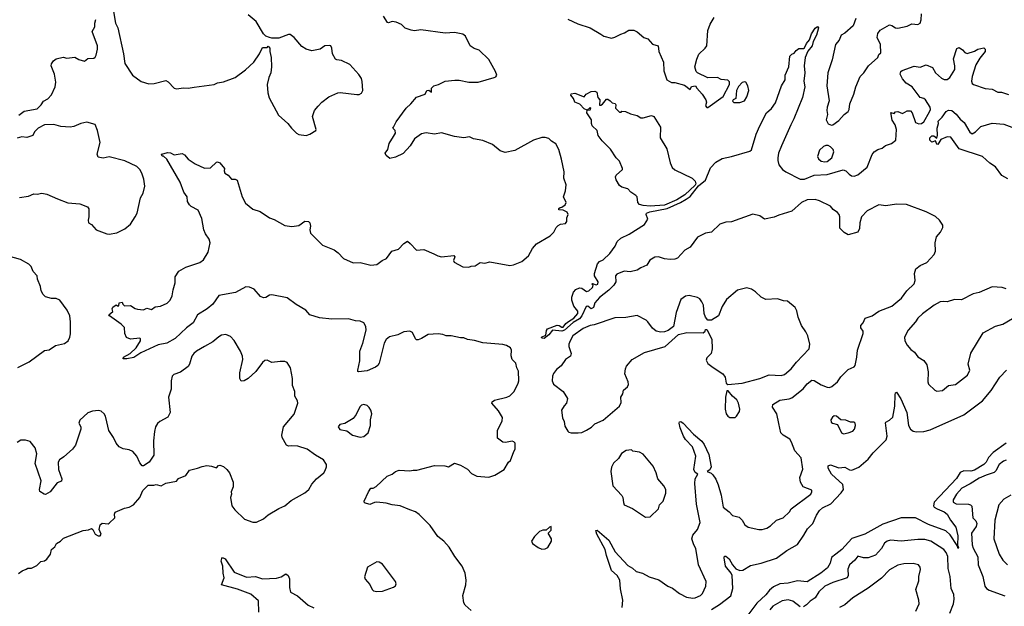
# Model space of a CAD drawing. Extents: x 1921360 to 2014538, y 768294 to 907744.
# Tile 159 of 256: x 1935996 to 1944349, y 838134 to 843105. Entities that reach past the tile are written whole.
import ezdxf

# ---------------------------------------------------------------- set-up
doc = ezdxf.new("R2010")
doc.units = 0

msp = doc.modelspace()

# ---------------------------------------------------------------- linework, layer by layer
at = {"layer": '0CON10XD'}
for points in [[(1936792.2, 843175), (1936810, 843075), (1936829.2, 843035), (1936876.4, 842815), (1936887.8, 842735), (1936952.5, 842635), (1937025, 842582.5), (1937092.3, 842562.3), (1937135.9, 842564.1), (1937235, 842588.8), (1937255, 842580), (1937305.9, 842525.9), (1937325, 842518), (1937385, 842527.5), (1937425.8, 842524.2), (1937475.7, 842534.3), (1937645, 842555.8), (1937675, 842570.8), (1937725, 842580), (1937825, 842616.7), (1937910.3, 842679.7), (1937982, 842745), (1938031.2, 842815), (1938055, 842870), (1938095, 842870), (1938105, 842880), (1938117.5, 842865), (1938117.5, 842835), (1938129.2, 842785), (1938132.5, 842705), (1938127.5, 842655), (1938109.2, 842615), (1938094, 842555), (1938100.8, 842485), (1938113.2, 842443.2), (1938191.2, 842295), (1938270, 842225), (1938301.2, 842185), (1938345, 842143.3), (1938365, 842131.2), (1938425, 842123.8), (1938457.5, 842135), (1938507.5, 842165), (1938510, 842175), (1938480, 842285), (1938496.2, 842335), (1938528.3, 842371.7), (1938558.8, 842405), (1938617.4, 842452.6), (1938695, 842485.6), (1938715, 842488.6), (1938855, 842470), (1938875, 842471.2), (1938895, 842483.3), (1938906.7, 842505), (1938900.7, 842580.7), (1938895.9, 842605.9), (1938871.7, 842641.7), (1938796.7, 842725), (1938725, 842760), (1938685, 842763.8), (1938675, 842770), (1938650, 842815), (1938643.3, 842865), (1938635, 842882.5), (1938625, 842887.5), (1938585, 842882.5), (1938545, 842856.2), (1938475, 842842), (1938425, 842854.2), (1938388.7, 842878.7), (1938325, 842953.3), (1938289.3, 842979.3), (1938275, 842980), (1938195, 842950), (1938135, 842947.5), (1938115, 842953.3), (1938085, 842966.7), (1938064.2, 842984.2), (1938000.9, 843090.9), (1937935, 843145.8)], [(1943090, 843115), (1943065.6, 843054.4), (1942995, 842990), (1942965, 842973.8), (1942947, 842933), (1942915.8, 842895), (1942888.6, 842765), (1942851.2, 842655), (1942843.6, 842543.6), (1942863.2, 842416.8), (1942845.6, 842365), (1942842.9, 842335), (1942848.8, 842301.2), (1942836.1, 842256.1), (1942855, 842223.3), (1942881.7, 842211.7), (1942895, 842214), (1942945, 842250), (1942988.8, 842301.2), (1943025, 842326.7), (1943034, 842345), (1943038.7, 842391.3), (1943072.5, 842475), (1943088.6, 842535), (1943126.3, 842623.7), (1943155.7, 842655), (1943195.4, 842714.6), (1943276.7, 842785), (1943285, 842810), (1943300, 842825), (1943298, 842895), (1943270, 842955), (1943275, 842987.5), (1943295, 843016), (1943375, 843062), (1943395, 843057.5), (1943425, 843036), (1943445, 843032.9), (1943525, 843049.1), (1943565, 843070.8), (1943615, 843063.3), (1943634.1, 843075.9), (1943644, 843105), (1943647.5, 843155)], [(1935987.5, 842295), (1936035, 842331.2), (1936145, 842351.2), (1936178.8, 842385), (1936196.7, 842415), (1936233.3, 842435), (1936265, 842467.5), (1936297.5, 842535), (1936303.8, 842575), (1936291.2, 842645), (1936263.3, 842715), (1936265, 842730), (1936283.6, 842756.4), (1936305, 842772.5), (1936365, 842787.5), (1936395, 842780), (1936465, 842787.5), (1936498.3, 842768.3), (1936545, 842752.5), (1936573, 842777), (1936625, 842780), (1936635, 842786.7), (1936645.8, 842805), (1936657.1, 842855), (1936655.6, 842885), (1936610, 843005), (1936632.5, 843045), (1936631.9, 843075), (1936642.2, 843107.8)], [(1939509.3, 841120.7), (1939542.7, 841102.7), (1939575, 841094.2), (1939678, 841108), (1939686.2, 841095), (1939676.2, 841065), (1939681.2, 841051.2), (1939755, 841010), (1939805, 841007.5), (1939825, 841016.7), (1939859.5, 841020.5), (1939903.6, 841046.4), (1939941.7, 841041.7), (1939985, 841054.2), (1940155, 841021.2), (1940185, 841026.7), (1940255, 841056.7), (1940313.3, 841105), (1940346.7, 841165), (1940380, 841205), (1940495, 841273.3), (1940526.4, 841303.6), (1940547.5, 841345), (1940565, 841362.5), (1940585, 841372.5), (1940625, 841377.5), (1940637.5, 841395), (1940636.2, 841425), (1940650, 841455), (1940640, 841475), (1940605, 841490), (1940570, 841495), (1940570, 841505), (1940580, 841515), (1940595, 841517.5), (1940623.9, 841536.1), (1940631.2, 841555), (1940610, 841605), (1940626.7, 841655), (1940632.5, 841705), (1940611.7, 841761.7), (1940615.9, 841815.9), (1940592.3, 841922.3), (1940570, 842005), (1940544.1, 842054.1), (1940506.4, 842076.4), (1940485, 842097.5), (1940455, 842107.5), (1940425, 842107.5), (1940355, 842083.3), (1940195, 841997.5), (1940115, 841980), (1940072.5, 841995), (1940007.7, 842047.7), (1939925, 842082.9), (1939845, 842096.7), (1939813, 842113), (1939765, 842103.8), (1939684.1, 842114.1), (1939575, 842145.7), (1939515, 842134.2), (1939445, 842145.7), (1939405, 842137.1), (1939346.2, 842095), (1939308, 842035), (1939248.8, 841971.2), (1939185, 841940), (1939135, 841930), (1939103.6, 841953.6), (1939097.5, 841975), (1939120, 842005), (1939130, 842055), (1939165.8, 842114.2), (1939183.3, 842145), (1939180, 842165), (1939162.5, 842185), (1939166.7, 842195), (1939189.3, 842240.7), (1939273.3, 842355), (1939315, 842392.5), (1939361.7, 842448.3), (1939436.4, 842473.6), (1939450, 842505), (1939467, 842507), (1939488.3, 842491.7), (1939490, 842525), (1939510, 842545), (1939550, 842555), (1939605, 842583.3), (1939686.4, 842593.6), (1939725, 842593.8), (1939805, 842575.8), (1939885, 842576.2), (1940020, 842615), (1940035, 842622.5), (1940042.5, 842635), (1940033.3, 842665), (1939975, 842769.2), (1939895, 842847.5), (1939850.9, 842860.9), (1939816.2, 842885), (1939779.2, 842965), (1939755, 842983.1), (1939685, 842996.7), (1939605, 842991.5), (1939398.3, 843018.3), (1939345, 843012), (1939315.9, 843015.9), (1939265, 843034), (1939235, 843063.3), (1939190, 843085), (1939155, 843088.8), (1939125, 843080), (1939115, 843082.5), (1939081.2, 843135)], [(1940645, 843111.2), (1940731.2, 843071.2), (1940835, 843036.2), (1940925, 842982.5), (1940950, 842965), (1941015, 842950), (1941045, 842956.7), (1941095, 842983.3), (1941127, 842993), (1941163.6, 843016.4), (1941206.4, 843016.4), (1941235, 843002.5), (1941290, 842955), (1941325, 842942.5), (1941365, 842897.5), (1941413, 842883), (1941417.5, 842835), (1941456.7, 842745), (1941461.7, 842671.7), (1941487, 842597), (1941525, 842573.3), (1941555, 842572.5), (1941635, 842550), (1941685, 842513.3), (1941695, 842540), (1941730, 842545), (1941740, 842525), (1941786.7, 842475), (1941816.7, 842425), (1941822.5, 842405), (1941813.3, 842375), (1941825, 842360), (1941835, 842360), (1941965, 842455.8), (1942016.7, 842555), (1942018.1, 842578.1), (1942004.1, 842594.1), (1941947.7, 842597.7), (1941915, 842616), (1941835, 842613.3), (1941745.9, 842655.9), (1941735, 842667.5), (1941722, 842705), (1941739.4, 842770.6), (1941757, 842813), (1941811.2, 842865), (1941823.8, 842885), (1941833.8, 843015), (1941852.3, 843067.7), (1941886.4, 843123.6)], [(1942952.5, 841337.5), (1942952.5, 841435), (1942948, 841455), (1942935, 841472), (1942895.7, 841495.7), (1942873.8, 841525), (1942781.2, 841571.2), (1942745, 841580.9), (1942675, 841579.3), (1942626.9, 841555), (1942545, 841482.9), (1942435, 841450), (1942395, 841430.6), (1942315, 841416.2), (1942275, 841442.5), (1942215, 841455.8), (1942035, 841392.7), (1941985, 841388.5), (1941936.6, 841373.4), (1941865, 841306), (1941815, 841297.1), (1941746.9, 841263.1), (1941682.6, 841177.4), (1941638.3, 841151.7), (1941575, 841083.1), (1941555, 841075.6), (1941515, 841074.4), (1941465, 841080), (1941416.2, 841096.2), (1941385, 841091.5), (1941341.5, 841068.5), (1941315, 841023.8), (1941266.4, 841003.6), (1941235, 840982), (1941175, 840968.8), (1941125, 840974.4), (1941061.3, 840948.7), (1941050.8, 840935), (1941052.9, 840885), (1941035.5, 840854.5), (1940995, 840814), (1940915, 840751.2), (1940876.2, 840705), (1940863.3, 840665), (1940845, 840656.2), (1940815, 840676.7), (1940802.5, 840675), (1940765.6, 840595), (1940745, 840570.8), (1940691.7, 840538.3), (1940618.6, 840475), (1940596, 840465), (1940515, 840474.4), (1940485, 840435.8), (1940445, 840402.2), (1940426.7, 840405), (1940423.3, 840415), (1940459.1, 840430.9), (1940465, 840472.5), (1940474.6, 840485.4), (1940555, 840516), (1940573.1, 840513.1), (1940595, 840498.8), (1940605, 840500), (1940630.3, 840529.7), (1940651.1, 840548.9), (1940696.7, 840575), (1940730.8, 840615), (1940730, 840635), (1940698, 840678), (1940678.5, 840728.5), (1940678.5, 840755), (1940694.6, 840795.4), (1940715, 840819.2), (1940745, 840832), (1940765, 840828.8), (1940805, 840802.5), (1940825, 840806.7), (1940856.2, 840835), (1940860, 840855), (1940850, 840865), (1940855, 840870), (1940885, 840857.5), (1940900, 840865), (1940902.5, 840885), (1940872.5, 840935), (1940873.3, 840955), (1940898.8, 841035), (1940913.8, 841055), (1940945, 841071.2), (1941002.5, 841125), (1941047.5, 841185), (1941063.6, 841226.4), (1941095, 841252.5), (1941165, 841286.7), (1941295, 841370), (1941323.8, 841415), (1941310, 841455), (1941314.3, 841465.7), (1941342.4, 841477.6), (1941490, 841505), (1941602, 841555), (1941650.8, 841585), (1941685, 841605.6), (1941753.6, 841696.4), (1941812.5, 841745), (1941855, 841850.8), (1941902.7, 841897.3), (1941955, 841929.1), (1942034.5, 841945.5), (1942189.3, 841990.7), (1942205, 842001.2), (1942244.6, 842135.4), (1942274.3, 842205), (1942332, 842315), (1942375, 842352), (1942408.3, 842401.7), (1942458.6, 842545), (1942488.8, 842595), (1942488.8, 842635), (1942520, 842705), (1942529.4, 842795), (1942545, 842811.9), (1942567.1, 842822.9), (1942584.4, 842845), (1942605, 842860), (1942645, 842860), (1942654, 842866), (1942670.6, 842905), (1942696.2, 842935), (1942713.3, 842986.7), (1942745, 843032.5), (1942765, 843046.7), (1942771.2, 843035), (1942755, 842973.3), (1942728.3, 842921.7), (1942719.2, 842885), (1942682.5, 842837.5), (1942658, 842785), (1942652, 842715), (1942657.5, 842655), (1942647.1, 842585), (1942656.7, 842535), (1942635.8, 842445), (1942564.3, 842265), (1942536.9, 842215), (1942458.5, 842035), (1942434.5, 841975), (1942427.3, 841935), (1942426.6, 841913.4), (1942436.8, 841875), (1942468.2, 841835), (1942495, 841815.3), (1942615.8, 841755), (1942655, 841753.8), (1942735, 841788.4), (1942847.1, 841792.9), (1942983, 841833), (1943004.5, 841824.5), (1943032, 841795), (1943053.3, 841783.3), (1943075, 841779.5), (1943105, 841790.8), (1943185, 841854.3), (1943226.4, 841963.6), (1943244.5, 841985.5), (1943275, 842004.3), (1943313.4, 842016.6), (1943342.1, 842037.9), (1943392, 842055), (1943428.6, 842085), (1943433.1, 842175), (1943424.2, 842215), (1943396.2, 842255), (1943385, 842320), (1943415, 842310), (1943426.7, 842323.3), (1943445, 842327.5), (1943485, 842310.8), (1943525.9, 842334.1), (1943553.9, 842333.9), (1943567.3, 842317.3), (1943594.2, 842235), (1943625, 842222.5), (1943645, 842225.8), (1943665, 842238.6), (1943714.4, 842325), (1943721.4, 842345), (1943720, 842365), (1943681.5, 842425), (1943665, 842438.2), (1943633.8, 842445), (1943566.7, 842535), (1943515, 842566.2), (1943483.7, 842603.7), (1943466.4, 842645), (1943472.1, 842665), (1943482, 842675), (1943585, 842711.5), (1943635, 842704.3), (1943685, 842721.4), (1943739.4, 842699.4), (1943765, 842654.2), (1943815, 842608.8), (1943838.3, 842598.3), (1943865, 842598.6), (1943887.5, 842615), (1943927.8, 842682.2), (1943930, 842715), (1943918.1, 842775), (1943945, 842861.2), (1943965, 842870), (1943995, 842850), (1944015, 842826.2), (1944035, 842820), (1944095, 842838), (1944125, 842856.2), (1944175, 842866.7), (1944187.5, 842855), (1944186.7, 842835), (1944141.7, 842778.3), (1944107.9, 842722.1), (1944076.7, 842625), (1944070, 842585), (1944075.4, 842565.4), (1944086.2, 842555), (1944185, 842523.1), (1944245.7, 842515.7), (1944295, 842491.4), (1944325, 842491.2), (1944385, 842472.5)], [(1942105, 842403.3), (1942145, 842417.5), (1942165, 842452.5), (1942182, 842505), (1942174.2, 842544.2), (1942156.7, 842575), (1942145, 842580), (1942125, 842573.8), (1942095, 842539.2), (1942077.5, 842505), (1942071.2, 842438.8), (1942047.5, 842425), (1942043.9, 842416.1), (1942055, 842403.3), (1942105, 842403.3)], [(1941345, 841525.6), (1941285, 841530), (1941255, 841539.4), (1941240, 841555), (1941234.1, 841604.1), (1941223.8, 841615), (1941181.2, 841645), (1941155, 841673.3), (1941105, 841686), (1941085, 841700), (1941055, 841747.5), (1941051.2, 841775), (1941055, 841786.7), (1941110, 841835), (1941110, 841845), (1941083.8, 841905), (1941055, 841933.8), (1941008.3, 842008.3), (1940937.3, 842077.3), (1940902.9, 842125), (1940894.3, 842165), (1940852.5, 842205), (1940845.7, 842225), (1940847.1, 842257.1), (1940807.5, 842315), (1940810, 842340), (1940835, 842342.5), (1940840, 842355), (1940835, 842360), (1940810, 842340), (1940785, 842348.8), (1940748.3, 842388.3), (1940706.7, 842406.7), (1940695, 842437.5), (1940670, 842465), (1940673, 842477), (1940705, 842482.5), (1940785, 842452.5), (1940802.5, 842475), (1940845, 842496.2), (1940875, 842500), (1940890.7, 842490.7), (1940900, 842445), (1940917.5, 842425), (1940915, 842380), (1940925, 842380), (1940939.3, 842390.7), (1940975, 842432.5), (1940985, 842432.5), (1941005, 842417.5), (1941021.7, 842401.7), (1941047.5, 842395), (1941052.5, 842385), (1941050, 842355), (1941083, 842323), (1941097, 842323), (1941105, 842330), (1941135, 842327.5), (1941178.3, 842308.3), (1941235, 842293.3), (1941265, 842273.3), (1941285, 842273.3), (1941355, 842293.3), (1941375.7, 842285.7), (1941432, 842195), (1941430.5, 842105), (1941485, 842010), (1941513.5, 841893.5), (1941532.3, 841852.3), (1941552.3, 841832.3), (1941700.9, 841760.9), (1941726.4, 841736.4), (1941731.8, 841715), (1941727.3, 841702.7), (1941638.5, 841621.5), (1941571.4, 841578.6), (1941465, 841534.3), (1941345, 841525.6)], [(1944377.4, 841757.4), (1944328, 841785), (1944275, 841858.8), (1944225, 841890), (1944162.5, 841945), (1943965, 842011.8), (1943895, 842110.6), (1943865, 842112.2), (1943810.4, 842089.6), (1943785, 842047.5), (1943775, 842050), (1943765, 842080), (1943735, 842066.2), (1943717, 842083), (1943718.1, 842105), (1943735, 842121.4), (1943751.2, 842121.2), (1943775, 842100), (1943783, 842127), (1943778, 842185), (1943790, 842225), (1943786.7, 842245), (1943821.5, 842278.5), (1943855, 842328), (1943875, 842339.2), (1943903.3, 842335), (1943941.2, 842305), (1943975, 842262), (1944008.8, 842235), (1944055, 842152), (1944075, 842139.4), (1944105, 842155.5), (1944150, 842200), (1944245, 842228.5), (1944345, 842219.4), (1944435, 842185.5)], [(1935995, 841599.2), (1936071.4, 841608.6), (1936115, 841628.8), (1936145, 841626.2), (1936185, 841633.8), (1936227.3, 841627.3), (1936316, 841586), (1936405, 841554), (1936505, 841546), (1936570.7, 841520.7), (1936581.7, 841501.7), (1936581.9, 841435), (1936575.7, 841405), (1936580.8, 841385), (1936605, 841368.8), (1936645, 841324.2), (1936735, 841289.2), (1936755, 841287.5), (1936819.7, 841300.3), (1936887.6, 841332.4), (1936936.4, 841373.6), (1936975.8, 841435), (1936992, 841465), (1937021.2, 841595), (1937043.9, 841636.1), (1937056.2, 841695), (1937048, 841755), (1937031.2, 841805), (1937016, 841835), (1936990.3, 841860.3), (1936888.8, 841908.8), (1936755, 841942.5), (1936705, 841932), (1936660.5, 841940.5), (1936652, 841965), (1936677.5, 842065), (1936657.1, 842165), (1936635, 842215.8), (1936565, 842236.2), (1936515, 842225.6), (1936455, 842199.4), (1936424.3, 842194.3), (1936345, 842200.8), (1936285, 842218.2), (1936205, 842215.5), (1936151.2, 842185), (1936122, 842155), (1936106.7, 842125), (1936055, 842106.7), (1936015, 842112.5), (1935975, 842100)], [(1939827, 838097), (1939775, 838143.3), (1939762.3, 838162.3), (1939754.2, 838225), (1939781.4, 838315), (1939783.3, 838355), (1939774.5, 838415), (1939749.4, 838475), (1939686.2, 838555), (1939640, 838635), (1939593.8, 838685), (1939544.3, 838724.3), (1939479.4, 838819.4), (1939385, 838911.4), (1939355, 838935.6), (1939305, 838950), (1939224.1, 838985.9), (1939155, 838994), (1939105, 839008.8), (1939025, 839016), (1939005, 839013.8), (1938965, 838996), (1938920.7, 839010.7), (1938917.5, 839025), (1938953.8, 839105), (1938973.8, 839135), (1938995, 839136.2), (1939020.5, 839149.5), (1939114.3, 839235.7), (1939155, 839253.3), (1939185, 839276.7), (1939215, 839286.7), (1939305, 839281.2), (1939335, 839288.8), (1939365, 839286.7), (1939515, 839326), (1939603.6, 839323.6), (1939635, 839316.7), (1939685, 839347.5), (1939735, 839328.8), (1939795, 839296.2), (1939829.5, 839259.5), (1939875, 839236.2), (1939975, 839228.8), (1940025.9, 839244.1), (1940106.8, 839293.2), (1940143.3, 839355), (1940159.5, 839370.5), (1940186.7, 839445), (1940200, 839465), (1940200, 839515), (1940188.3, 839528.3), (1940173, 839533), (1940117.3, 839522.7), (1940095.9, 839525.9), (1940049.3, 839559.3), (1940048, 839625), (1940087.5, 839705), (1940092, 839735), (1940059.1, 839789.1), (1940000, 839855), (1940003.6, 839866.4), (1940025, 839880), (1940127.5, 839905), (1940155, 839918), (1940190.8, 839955), (1940224.2, 840025), (1940230.8, 840045), (1940226.4, 840126.4), (1940213.3, 840155), (1940206.2, 840195), (1940173.3, 840225), (1940166.4, 840256.4), (1940169.2, 840305), (1940160, 840325), (1940125, 840344.3), (1940095, 840352.2), (1939924.4, 840365.6), (1939855, 840387.5), (1939795, 840394), (1939765, 840408), (1939735, 840408), (1939655, 840426.7), (1939615, 840426.7), (1939585, 840438.2), (1939545, 840442.7), (1939461.4, 840438.6), (1939405, 840403.1), (1939375, 840392.5), (1939363.2, 840393.2), (1939355, 840401.2), (1939329.2, 840455), (1939305, 840464.5), (1939255, 840459.1), (1939205, 840434.5), (1939132.9, 840417.1), (1939104.7, 840395.3), (1939087.9, 840365), (1939044.4, 840195), (1939033.1, 840175), (1939015, 840160), (1938945, 840129.2), (1938871.2, 840121.2), (1938863.8, 840123.8), (1938863.8, 840133.8), (1938881.4, 840215), (1938882, 840295), (1938907.8, 840365), (1938934.4, 840475), (1938931.9, 840505), (1938915, 840536), (1938885, 840550), (1938845, 840551.9), (1938785, 840570), (1938645, 840568.3), (1938538.1, 840578.1), (1938456.2, 840605), (1938422.5, 840645), (1938341.9, 840691.9), (1938265, 840747.5), (1938135, 840774.3), (1938115, 840770), (1938085, 840749.6), (1938065, 840748.2), (1938040.1, 840760.1), (1937985, 840820.5), (1937945, 840838.2), (1937915, 840840.5), (1937827, 840793), (1937685, 840767.3), (1937635, 840694.2), (1937585, 840654), (1937505.6, 840605), (1937467.9, 840535), (1937411.4, 840495), (1937315, 840404), (1937245, 840364.2), (1937170.1, 840349.9), (1937023.3, 840283.3), (1936965, 840242.5), (1936905, 840230), (1936872.5, 840232.5), (1936877.5, 840245), (1936932.3, 840277.7), (1936983.3, 840325), (1937020, 840385), (1937021.7, 840401.7), (1937015, 840407.5), (1936935, 840398), (1936903.1, 840413.1), (1936887.5, 840445), (1936885.8, 840495.8), (1936856, 840526), (1936757.5, 840595), (1936752.5, 840605), (1936787, 840633), (1936780, 840655), (1936785, 840670), (1936815, 840690), (1936825, 840680), (1936838.3, 840681.7), (1936840, 840705), (1936865, 840710), (1936870, 840695), (1936885, 840680), (1936935, 840683.3), (1936975, 840658.8), (1936995, 840653.3), (1937045, 840646.2), (1937075, 840660), (1937115, 840650), (1937145, 840672.5), (1937191.7, 840678.3), (1937245.7, 840704.3), (1937273, 840727), (1937290, 840765), (1937297.5, 840815), (1937315.8, 840875), (1937314, 840925), (1937346.2, 840975), (1937405, 841009.2), (1937525, 841046.2), (1937555, 841071.2), (1937595.6, 841135), (1937611.9, 841215), (1937604.3, 841245), (1937571.7, 841291.7), (1937557.1, 841325), (1937541.7, 841421.7), (1937509.7, 841489.7), (1937451.7, 841521.7), (1937436.4, 841536.4), (1937420, 841565), (1937417.5, 841605), (1937387.5, 841645), (1937357.7, 841727.7), (1937243.6, 841923.6), (1937215, 841950), (1937205, 841950), (1937200, 841965), (1937251.2, 841978.8), (1937275, 841976.2), (1937305, 841960), (1937375, 841970), (1937395, 841960), (1937425, 841923.3), (1937484.2, 841884.2), (1937565, 841846.7), (1937615, 841848.8), (1937665, 841896.7), (1937675, 841900), (1937695, 841892.5), (1937732.5, 841845), (1937730, 841825), (1937737.5, 841805), (1937765, 841787.5), (1937793, 841753), (1937825, 841752.5), (1937840, 841745), (1937883.3, 841605), (1937911.2, 841551.2), (1937975, 841498.8), (1938035, 841481.2), (1938115, 841426.2), (1938155, 841413.3), (1938245, 841361.2), (1938305, 841352.5), (1938365, 841360), (1938415, 841397.5), (1938446.1, 841396.1), (1938456.7, 841385), (1938463.3, 841355), (1938457.5, 841325), (1938462.5, 841295), (1938563.8, 841195), (1938663.3, 841155), (1938698.7, 841128.7), (1938742.7, 841082.7), (1938825, 841045.7), (1938885, 841046.7), (1938975, 841024.4), (1939025, 841031.4), (1939071.2, 841065), (1939108.1, 841081.9), (1939152.5, 841145), (1939210.7, 841159.3), (1939255, 841210), (1939285, 841227.5), (1939309.7, 841209.7), (1939363, 841153), (1939425, 841158.8), (1939509.3, 841120.7)], [(1942825, 841900), (1942845, 841903.5), (1942885.4, 841935), (1942901.2, 841985), (1942896, 842006), (1942875, 842028.6), (1942855, 842038.6), (1942835, 842040), (1942815, 842030.8), (1942781.7, 841998.3), (1942762.9, 841945), (1942772.5, 841925), (1942795, 841906.4), (1942825, 841900)], [(1941108, 838125), (1941112.5, 838185), (1941092.3, 838282.3), (1941086.9, 838355), (1941064, 838395), (1941017.3, 838437.3), (1940973.6, 838565), (1940961.8, 838615), (1940892.2, 838745), (1940884.2, 838775.8), (1940895, 838780), (1940994.1, 838694.1), (1941046.3, 838596.3), (1941155, 838480.8), (1941195.8, 838455.8), (1941225, 838427.5), (1941280, 838415), (1941335, 838382.5), (1941417.7, 838357.7), (1941495, 838304), (1941535, 838288), (1941592.4, 838242.4), (1941651.3, 838211.3), (1941705, 838202.2), (1941725, 838204.4), (1941771.2, 838225), (1941787.2, 838242.8), (1941815.8, 838305), (1941820, 838345), (1941753.8, 838485), (1941732, 838625), (1941714.4, 838654.4), (1941697.5, 838705), (1941705, 838736.2), (1941745, 838784), (1941767.3, 838845), (1941738.7, 838998.7), (1941723.1, 839175), (1941725.4, 839215), (1941747.5, 839255), (1941725, 839267.5), (1941714.6, 839294.6), (1941731.5, 839405), (1941704.4, 839485), (1941645, 839547.1), (1941626.9, 839575), (1941599.4, 839645), (1941590, 839685), (1941592.5, 839697.5), (1941605, 839698.8), (1941625, 839685.8), (1941712.5, 839592.5), (1941782.6, 839532.6), (1941801.8, 839505), (1941841.1, 839421.1), (1941860.8, 839315), (1941849.5, 839290.5), (1941827.5, 839275), (1941861.3, 839261.3), (1941877.2, 839247.2), (1941901.4, 839211.4), (1941922.5, 839162.5), (1941945.6, 839075), (1941963.4, 838973.4), (1942015, 838933.8), (1942043, 838903), (1942100.3, 838890.3), (1942125, 838863.3), (1942148, 838825), (1942175, 838805.8), (1942265, 838785.8), (1942295.9, 838785.9), (1942333.3, 838795), (1942365.4, 838814.6), (1942415, 838862.5), (1942472, 838885), (1942526.7, 838935), (1942540.5, 838959.5), (1942706.2, 839085), (1942716.7, 839105), (1942715, 839117.5), (1942642.5, 839145), (1942618.8, 839185), (1942614, 839225), (1942638.6, 839295), (1942625, 839393.3), (1942570.3, 839450.3), (1942544.4, 839524.4), (1942529.3, 839549.3), (1942473.3, 839585), (1942453.8, 839605), (1942436.7, 839683.3), (1942418.8, 839765), (1942382.7, 839822.7), (1942386.2, 839845), (1942445, 839881.9), (1942525, 839892.5), (1942545, 839900.6), (1942643.1, 839976.9), (1942675, 840020), (1942715, 840049.2), (1942735, 840048), (1942795, 840010), (1942845, 839990), (1942865, 839987.5), (1942885, 839997.5), (1942932.7, 840037.3), (1942961.7, 840078.3), (1943025, 840140), (1943075, 840163.3), (1943082.5, 840175), (1943098.8, 840245), (1943104.2, 840305), (1943150.8, 840445), (1943150, 840465), (1943132, 840495), (1943132, 840515), (1943152.7, 840537.3), (1943167.5, 840575), (1943227.5, 840595), (1943284.1, 840635.9), (1943395, 840678), (1943445, 840720), (1943476.2, 840745), (1943521.7, 840808.3), (1943583.6, 840866.4), (1943593.3, 840895), (1943587.5, 840955), (1943597.5, 840995), (1943635, 841022.5), (1943692, 841048), (1943753.3, 841115), (1943763.8, 841145), (1943761.2, 841215), (1943773.3, 841265), (1943806.1, 841303.9), (1943827.5, 841345), (1943827.5, 841365), (1943800, 841405), (1943765, 841436.2), (1943685, 841475.8), (1943519.3, 841539.3), (1943435, 841541.5), (1943345, 841526.9), (1943285, 841536.2), (1943185, 841485.5), (1943137.1, 841435), (1943122, 841385), (1943121.2, 841335), (1943105, 841303.8), (1943025, 841283.3), (1942991.2, 841301.2), (1942952.5, 841337.5)], [(1935981.2, 840158.8), (1936077.5, 840205), (1936205, 840302.5), (1936245, 840307.5), (1936300, 840345), (1936375, 840362.5), (1936406, 840385), (1936420.8, 840415), (1936425.7, 840444.3), (1936425.6, 840545), (1936420.5, 840595), (1936399.5, 840645), (1936335, 840728.1), (1936305, 840742.5), (1936265, 840741.2), (1936215, 840756.7), (1936193.8, 840775), (1936178.3, 840808.3), (1936172.5, 840845), (1936146.7, 840905), (1936143.9, 840933.9), (1936111.3, 840971.3), (1936092, 841015), (1936074.3, 841034.3), (1936003.2, 841073.2), (1935829.9, 841119.9)], [(1940675, 839603.3), (1940735, 839603.8), (1940765, 839607.5), (1940805, 839626), (1940847.8, 839652.2), (1940875, 839681.2), (1940945, 839710), (1941085, 839830), (1941099.5, 839860.5), (1941094.2, 839905), (1941112, 839935), (1941118, 839965), (1941153.3, 839995), (1941161.2, 840015), (1941158.8, 840035), (1941129.2, 840105), (1941134.3, 840145), (1941145, 840170), (1941191.2, 840225), (1941295, 840286), (1941472.5, 840335), (1941585, 840436.7), (1941655, 840453.8), (1941795, 840452.5), (1941810, 840465), (1941815, 840480), (1941825, 840480), (1941867, 840397), (1941871.2, 840315), (1941861.2, 840275), (1941825, 840240), (1941819.3, 840219.3), (1941835, 840192.5), (1941877.7, 840157.7), (1941960, 840105), (1941980, 840075), (1941990, 840025), (1942003, 840013), (1942125, 840024.4), (1942275, 840063.5), (1942355, 840095.6), (1942455, 840090.5), (1942485, 840099.5), (1942541.1, 840145), (1942586.1, 840203.9), (1942691.9, 840315), (1942699.4, 840355), (1942681.4, 840425), (1942665, 840461.2), (1942628.1, 840515), (1942600, 840585), (1942589.3, 840639.3), (1942575, 840666.2), (1942509.1, 840719.1), (1942475, 840723.3), (1942425, 840740.8), (1942324.5, 840734.5), (1942285, 840754), (1942239.1, 840799.1), (1942205, 840821.4), (1942165, 840833.3), (1942085, 840812.5), (1941992, 840735), (1941955.7, 840674.3), (1941923.6, 840596.4), (1941865, 840557.5), (1941835, 840560), (1941813.9, 840583.9), (1941801.2, 840615), (1941796.2, 840685), (1941784, 840715), (1941765, 840738.8), (1941745, 840750), (1941675, 840767.5), (1941645, 840762.5), (1941603.3, 840735), (1941564, 840625), (1941543.6, 840506.4), (1941498.3, 840471.7), (1941465, 840460), (1941435, 840456.7), (1941395, 840466.7), (1941365, 840490), (1941326, 840545), (1941309.1, 840559.1), (1941235, 840597.5), (1941138.3, 840581.7), (1941045, 840578.1), (1940870.3, 840519.7), (1940835, 840513.2), (1940775, 840487.1), (1940689.5, 840425), (1940665.6, 840385), (1940655.6, 840355), (1940655.7, 840335), (1940673.9, 840276.1), (1940668.8, 840255), (1940626.7, 840225), (1940588.3, 840171.7), (1940549.1, 840140.9), (1940523.8, 840106.2), (1940515.5, 840084.5), (1940513.3, 840045), (1940525, 840016.2), (1940606.7, 839955), (1940643.8, 839895), (1940635.9, 839854.1), (1940615, 839832.5), (1940593.3, 839795), (1940600.7, 839730.7), (1940615, 839700), (1940620.5, 839660.5), (1940645, 839617.5), (1940655, 839610), (1940675, 839603.3)], [(1944363.6, 840823.6), (1944330, 840835), (1944245, 840841.2), (1944135, 840792.5), (1944085, 840781.2), (1943985, 840731.2), (1943925, 840733.3), (1943865, 840713.8), (1943836.1, 840716.1), (1943805, 840713.3), (1943754.3, 840685.7), (1943655, 840612), (1943614.5, 840575.5), (1943595, 840543.8), (1943532, 840475), (1943501.2, 840415), (1943506, 840385), (1943525.7, 840345.7), (1943555, 840311.2), (1943587.6, 840287.6), (1943615, 840248.8), (1943665, 840216.2), (1943690.7, 840180.7), (1943701.7, 840121.7), (1943701.2, 840035), (1943707, 840017), (1943760, 839965), (1943775, 839957.5)], [(1943775, 839957.5), (1943825, 839963.3), (1943875, 840006.2), (1943935, 840013.8), (1944036.1, 840093.9), (1944056.7, 840135), (1944043.3, 840185), (1944065, 840280), (1944168.8, 840451.2), (1944275, 840506.7), (1944335, 840526.2), (1944465, 840602)], [(1935985, 838412), (1936015.8, 838434.2), (1936050.8, 838449.2), (1936065, 838456), (1936095, 838456.7), (1936141.2, 838478.8), (1936175, 838513.3), (1936205, 838520), (1936225, 838533.3), (1936256.7, 838575), (1936266.7, 838615), (1936295, 838637.5), (1936307.5, 838665), (1936342.5, 838685), (1936368.8, 838711.2), (1936534.2, 838775.8), (1936578.3, 838781.7), (1936605, 838792.5), (1936616.1, 838786.1), (1936637.5, 838745), (1936661.2, 838731.2), (1936678.3, 838731.7), (1936686.2, 838745), (1936670, 838785), (1936677.5, 838825), (1936695, 838837.5), (1936745, 838833.8), (1936755, 838838.8), (1936802.5, 838885), (1936800, 838915), (1936807, 838933), (1936885, 838966.2), (1936925, 838974), (1936960, 838995), (1937016.2, 839055), (1937040, 839115), (1937085, 839160), (1937135, 839160), (1937155, 839166.7), (1937195, 839153.8), (1937235, 839176.7), (1937327, 839193), (1937341.7, 839218.3), (1937406.4, 839243.6), (1937435, 839286.7), (1937505, 839303.3), (1937545, 839320), (1937583.9, 839326.1), (1937621.7, 839321.7), (1937665, 839307.5), (1937683.6, 839326.4), (1937695, 839330), (1937725, 839320), (1937754.2, 839294.2), (1937776.2, 839265), (1937807.5, 839185), (1937807.5, 839145), (1937791.2, 839105), (1937793.3, 839085), (1937783.8, 839055), (1937796.2, 838985), (1937821.7, 838951.7), (1937902.7, 838872.7), (1937975, 838846.2), (1938005, 838848), (1938065.5, 838874.5), (1938105, 838909.2), (1938195, 838962.9), (1938245, 838984.4), (1938298.3, 839031.7), (1938414.2, 839095), (1938447.5, 839125), (1938475, 839168.8), (1938515, 839213.3), (1938575, 839263.8), (1938586.2, 839285), (1938597.5, 839315), (1938597.5, 839335), (1938572.5, 839375), (1938505, 839414), (1938434.5, 839464.5), (1938355, 839491.1), (1938304.2, 839494.2), (1938275, 839492), (1938260.3, 839500.3), (1938223.8, 839565), (1938218.8, 839585), (1938234.5, 839655.5), (1938325, 839763.3), (1938354.2, 839855), (1938352, 839875), (1938331.2, 839915), (1938328.8, 839955), (1938308.8, 840005), (1938308.8, 840065), (1938292, 840155), (1938265, 840200), (1938245, 840208.8), (1938205, 840209.2), (1938135, 840201.2), (1938095, 840218.8), (1938075, 840218), (1938055, 840201.2), (1937999.2, 840125), (1937935, 840063.3), (1937900, 840045), (1937875, 840042.5), (1937863.6, 840063.6), (1937862.3, 840112.3), (1937888, 840225), (1937886, 840255), (1937870, 840295), (1937815, 840386.7), (1937785, 840420), (1937745, 840436.2), (1937708.3, 840431.7), (1937685, 840418.8), (1937635, 840374), (1937565, 840336), (1937495, 840297.1), (1937472, 840275), (1937457.5, 840255), (1937437.5, 840185), (1937423.8, 840165), (1937361.2, 840118.8), (1937302.3, 840097.7), (1937290, 840085), (1937282, 840045), (1937280.8, 839975), (1937257.5, 839905), (1937272.5, 839775), (1937253.2, 839736.8), (1937185, 839700), (1937166.3, 839683.7), (1937148.6, 839655), (1937138.1, 839615), (1937131.9, 839535), (1937134.2, 839415), (1937095.5, 839354.5), (1937045, 839324), (1937034.3, 839324.3), (1937015, 839350), (1936989.2, 839405), (1936956, 839445), (1936925, 839458.6), (1936875, 839468), (1936840, 839485), (1936813.3, 839515), (1936790.8, 839565), (1936753.2, 839623.2), (1936735.8, 839695.8), (1936724.3, 839745), (1936712.9, 839765), (1936687, 839787), (1936665, 839794.3), (1936612.1, 839787.9), (1936575, 839774), (1936505, 839712.5), (1936498.5, 839685), (1936514.2, 839655), (1936515.8, 839635), (1936469.7, 839500.3), (1936445, 839466.7), (1936370.5, 839399.5), (1936334.3, 839375.7), (1936322.5, 839355), (1936324.1, 839294.1), (1936353.3, 839215), (1936350, 839195), (1936315, 839180), (1936253.3, 839105), (1936215, 839082.5), (1936203, 839083), (1936167.5, 839107.5), (1936163.8, 839125), (1936177.7, 839197.7), (1936126, 839345), (1936140, 839425), (1936125.7, 839475.7), (1936085, 839530), (1936045, 839542), (1936005, 839541.2), (1935975, 839523.3)], [(1941865, 838107.1), (1941932.1, 838147.9), (1942027.5, 838222.5), (1942047.1, 838285), (1942038.9, 838395), (1942031.4, 838415), (1941983.5, 838475), (1941971.2, 838545), (1941975, 838557.5), (1941985, 838558.8), (1942014, 838535), (1942042.5, 838485), (1942072.3, 838452.3), (1942105, 838437.8), (1942130.2, 838439.8), (1942195, 838478.8), (1942285, 838500), (1942415, 838540.9), (1942505, 838606.4), (1942595, 838658.8), (1942647.9, 838737.9), (1942680.3, 838789.7), (1942725.3, 838835), (1942755, 838906.9), (1942780, 838945), (1942805, 838967.5), (1942877.9, 839002.1), (1942964.7, 839095), (1942984.7, 839125), (1942978, 839165), (1942882.7, 839255), (1942854.6, 839305), (1942853.3, 839325), (1942875, 839333.8), (1942945, 839306.2), (1942995, 839312.7), (1943035, 839289.4), (1943055, 839288.6), (1943115, 839312.5), (1943195, 839380), (1943235.4, 839435), (1943345.5, 839545), (1943354.5, 839575), (1943341.9, 839688.1), (1943344.4, 839695.6), (1943375, 839712.2), (1943401.9, 839738.1), (1943421.3, 839828.7), (1943421.9, 839925), (1943425, 839942.5), (1943435, 839947.5), (1943471.5, 839891.5), (1943523.2, 839775), (1943537.3, 839665), (1943551.8, 839635), (1943575, 839619.2), (1943605, 839613.6), (1943665, 839615.9), (1943720.9, 839629.1), (1944005, 839755.5), (1944164.7, 839875.3), (1944237.6, 839962.4), (1944311.8, 840075), (1944366.1, 840133.9)], [(1942065, 839734.2), (1942078, 839745), (1942102, 839785), (1942105.8, 839805.8), (1942093.8, 839855), (1942080, 839885), (1942043.6, 839913.6), (1942005, 839960), (1941995, 839960), (1941983.3, 839905), (1941982, 839805), (1941990, 839765), (1942002, 839745), (1942020, 839735), (1942065, 839734.2)], [(1938885, 839567.1), (1938915, 839574.2), (1938953.3, 839605), (1938972, 839665), (1938972.5, 839715), (1938984.2, 839765), (1938975.8, 839795), (1938959.4, 839819.4), (1938944.5, 839834.5), (1938915, 839843.1), (1938895, 839837.1), (1938882.2, 839825), (1938850.3, 839759.7), (1938825, 839726), (1938755, 839682.5), (1938712.5, 839675), (1938697.5, 839655), (1938712, 839632), (1938771.7, 839621.7), (1938820, 839585), (1938885, 839567.1)], [(1942985, 839596.2), (1943025, 839603.8), (1943065, 839618.8), (1943078.8, 839635), (1943086.1, 839666.1), (1943083.3, 839685), (1943075, 839693.3), (1943043.6, 839693.6), (1943005, 839711.2), (1942963.3, 839713.3), (1942925, 839746.2), (1942905, 839746.7), (1942892.3, 839737.7), (1942876.7, 839715), (1942880, 839695), (1942892.5, 839685), (1942933.3, 839673.3), (1942966.7, 839605), (1942985, 839596.2)], [(1944365, 839517), (1944255, 839437.6), (1944215, 839395.3), (1944196, 839354), (1944175.6, 839334.4), (1944095, 839287.6), (1944065, 839280.5), (1944005, 839281.2), (1943975, 839268.2), (1943942.5, 839217.5), (1943753.2, 839015), (1943747.6, 838985), (1943755, 838974), (1943779.5, 838959.5), (1943839.1, 838935), (1943864.6, 838915), (1943892.7, 838862.7), (1943938.2, 838805), (1943955, 838730), (1943951.7, 838651.7), (1943958.8, 838635), (1943956.4, 838623.6), (1943948.3, 838648.3), (1943890.5, 838740.5), (1943854, 838774), (1943705, 838826), (1943595, 838883.8), (1943475, 838884.5), (1943319, 838831), (1943165.7, 838744.2), (1943055, 838708.8), (1942970.9, 838615), (1942920, 838575), (1942883.1, 838546.9), (1942871.7, 838498.3), (1942849.8, 838460.2), (1942791.8, 838415), (1942675, 838340.9), (1942595, 838348.8), (1942515, 838329), (1942445, 838322.9), (1942391.4, 838298.6), (1942358.1, 838271.9), (1942325, 838230), (1942250.2, 838159.8), (1942155, 838036.2)], [(1941305, 838890), (1941345, 838893.3), (1941415, 838960), (1941422.5, 838995), (1941454.2, 839025.8), (1941476.8, 839093.2), (1941476, 839125), (1941460, 839155), (1941410, 839215), (1941395.8, 839265), (1941370.5, 839320.5), (1941285, 839423.8), (1941255, 839440), (1941198.3, 839448.3), (1941185, 839460), (1941140, 839455), (1941100.5, 839429.5), (1941075, 839387.5), (1941034.2, 839345.8), (1941016.1, 839313.9), (1941012, 839275), (1941028.8, 839155), (1941104.2, 839074.2), (1941113.8, 839055), (1941117, 839013), (1941125, 838993.3), (1941194.1, 838964.1), (1941305, 838890)], [(1944365, 839372.9), (1944341.2, 839365), (1944305, 839335.7), (1944277, 839283), (1944262.3, 839267.7), (1944195, 839246.6), (1944135, 839219.2), (1944059.6, 839170.4), (1943987.1, 839135), (1943943.5, 839085), (1943914.3, 839035), (1943916, 839015), (1943941.2, 839001.2), (1944045, 839000), (1944063, 838993), (1944071.9, 838981.9), (1944081.5, 838885), (1944106.9, 838856.9), (1944116.2, 838835), (1944110.5, 838809.5), (1944070.5, 838755), (1944076.9, 838655), (1944085.9, 838625.9), (1944125, 838553.3), (1944127.9, 838485), (1944165.3, 838385.3), (1944184.4, 838305), (1944196.7, 838285), (1944220, 838270), (1944352.1, 838222.1)], [(1944403.3, 839076.7), (1944345, 839041.1), (1944302.5, 838995), (1944267.2, 838862.8), (1944261.1, 838705), (1944305.7, 838575), (1944335, 838526.2), (1944375.7, 838485)], [(1940425, 838618.8), (1940455, 838621.2), (1940477.1, 838632.9), (1940508, 838685), (1940508.8, 838705), (1940480, 838755), (1940505, 838780), (1940505, 838810), (1940490, 838805), (1940461.7, 838778.3), (1940435, 838780), (1940405, 838766.7), (1940363.8, 838725), (1940337.5, 838685), (1940347, 838667), (1940395, 838631.2), (1940425, 838618.8)], [(1943885.6, 838075), (1943916.5, 838155), (1943923.8, 838195), (1943919.6, 838235), (1943899.1, 838285), (1943890.4, 838385), (1943873.3, 838455), (1943870.4, 838555), (1943855, 838590.8), (1943836.7, 838615), (1943726.1, 838686.1), (1943675, 838699.1), (1943615, 838701.1), (1943474.5, 838684.5), (1943384.1, 838694.1), (1943355, 838685.7), (1943331.3, 838668.7), (1943306, 838625), (1943255, 838566), (1943195, 838544.3), (1943154.2, 838544.2), (1943105, 838560), (1943081.2, 838525), (1943034.4, 838485), (1943021.1, 838448.9), (1943024.3, 838395), (1943015, 838374), (1942893.3, 838335), (1942825, 838304.4), (1942775, 838257.1), (1942743.3, 838205), (1942701.3, 838178.7), (1942671.5, 838145), (1942645, 838128.8)], [(1938025.4, 838085.4), (1938021.2, 838181.2), (1937957.1, 838237.1), (1937845, 838278.7), (1937707.5, 838315), (1937730.6, 838375), (1937721.5, 838415), (1937718.1, 838475), (1937705.8, 838515), (1937710.5, 838539.5), (1937715, 838546.2), (1937738, 838535), (1937815, 838422.5), (1937921.3, 838381.3), (1937995, 838385.6), (1938055, 838366), (1938175, 838371.2), (1938215, 838382.5), (1938255, 838410), (1938274.3, 838394.3), (1938285.5, 838365.5), (1938284.3, 838294.3), (1938294, 838255), (1938352.3, 838222.3), (1938442.8, 838142.8), (1938490.3, 838120.3)], [(1939025, 838258.8), (1939075, 838262.9), (1939167.5, 838295), (1939183.8, 838306.2), (1939190, 838325), (1939183.3, 838345), (1939075, 838490), (1939045, 838506.7), (1939025, 838510), (1938946.2, 838465), (1938922.3, 838382.3), (1938926.2, 838365), (1938965, 838320), (1938985, 838277.5), (1938996.2, 838266.2), (1939025, 838258.8)], [(1943598.7, 838091.3), (1943627.1, 838155), (1943624.3, 838185), (1943599.2, 838275), (1943625, 838350), (1943624.3, 838385), (1943637.1, 838445), (1943634.2, 838465), (1943620, 838485), (1943575, 838497.8), (1943495, 838493.8), (1943445, 838483.1), (1943375, 838441.8), (1943307.1, 838372.9), (1943271.8, 838348.2), (1943195, 838288.5), (1943064.2, 838205), (1942995, 838146.9), (1942950.8, 838125)], [(1942618.2, 838128.2), (1942555, 838177.1), (1942515, 838189.4), (1942465, 838179.4), (1942385.6, 838135), (1942360.4, 838105)]]:
    msp.add_lwpolyline(points, dxfattribs=at)

doc.saveas('drawing.dxf')
